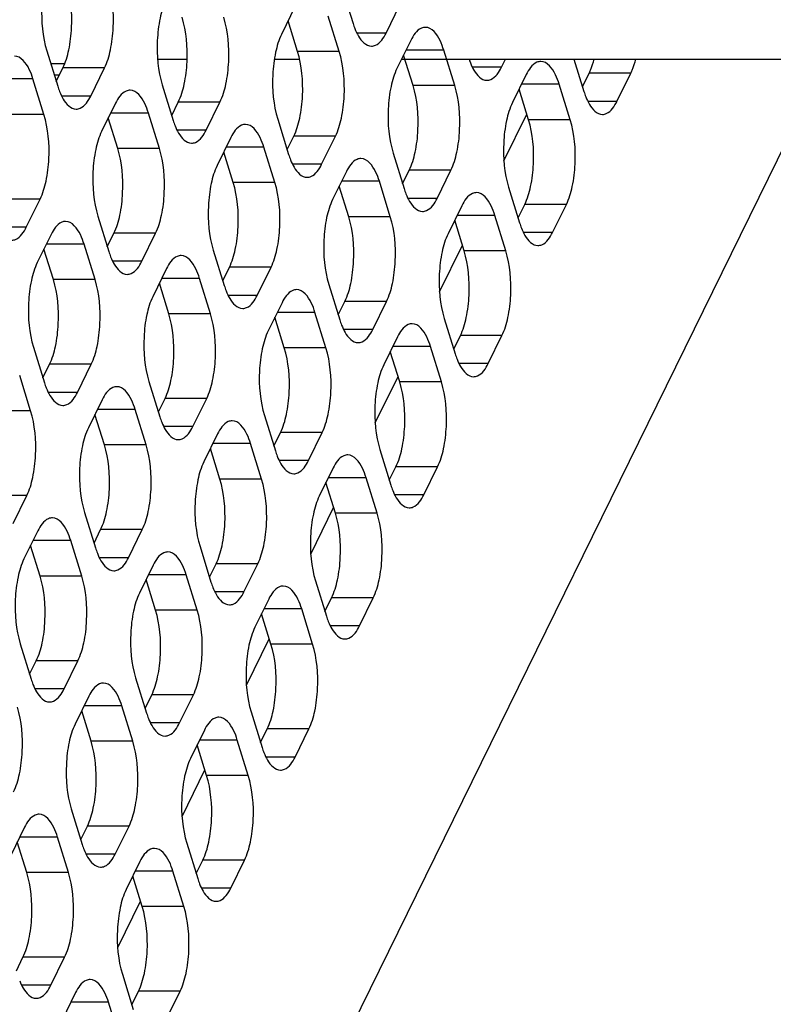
# Model space of a CAD drawing. Header units: millimetres. Extents: x 0 to 420, y 0 to 297.
# Tile 44 of 180: x 203.94 to 211.44, y 41.64 to 51.44. Entities that reach past the tile are written whole.
import ezdxf

# ---------------------------------------------------------------- set-up
doc = ezdxf.new("R2010")
doc.units = ezdxf.units.MM
doc.header["$LTSCALE"] = 23.1
doc.layers.get('0').update_dxf_attribs({"linetype": 'CONTINUOUS'})
doc.layers.add('ASSI', color=7, linetype='CONTINUOUS')

msp = doc.modelspace()

# ---------------------------------------------------------------- linework, layer by layer
at = {"color": 9, "linetype": 'CONTINUOUS'}
for p, q in [((204.245401, 51.003037), (204.386581, 51.003037)), ((204.331553, 50.885538), (204.281711, 50.885538))]:
    msp.add_line(p, q, dxfattribs=at)
at = {"layer": 'ASSI', "color": 7, "linetype": 'CONTINUOUS'}
for p, q in [((207.145396, 51.753621), (207.254326, 51.401124)), ((206.679862, 51.570927), (206.542593, 51.291202)), ((207.582591, 51.304094), (207.71986, 51.583818)), ((207.117057, 51.1214), (207.008127, 51.473897)), ((206.70258, 51.1214), (206.608564, 51.425635)), ((207.828789, 51.231321), (207.691521, 50.951597)), ((204.206954, 51.127451), (204.315883, 50.774954)), ((212.003126, 51.120632), (204.352583, 35.530465)), ((207.851507, 50.781794), (207.757491, 51.08603)), ((208.265984, 50.781794), (208.157054, 51.134291)), ((205.30997, 51.045632), (205.603551, 51.045632)), ((206.471281, 51.045632), (206.72211, 51.045632)), ((207.737666, 51.045632), (211.839401, 51.045632)), ((208.731518, 50.964488), (208.771338, 51.045632)), ((209.452143, 51.045632), (209.55218, 50.721913)), ((204.30097, 50.823216), (204.36694, 50.957649)), ((204.644148, 50.677924), (204.781417, 50.957649)), ((208.977717, 50.891716), (208.840448, 50.611991)), ((209.537266, 50.770174), (209.603236, 50.904607)), ((209.880445, 50.624883), (210.017714, 50.904607)), ((204.178615, 50.49523), (204.069685, 50.847727)), ((205.355881, 50.787846), (205.464811, 50.435349)), ((209.414911, 50.442188), (209.305982, 50.794686)), ((209.000434, 50.442188), (208.906418, 50.746424)), ((204.890347, 50.605152), (204.753078, 50.325427)), ((205.449897, 50.48361), (205.515867, 50.618043)), ((205.793076, 50.338319), (205.930344, 50.618043)), ((205.327542, 50.155624), (205.218612, 50.508121)), ((208.756166, 50.034248), (208.983402, 50.497305)), ((204.913064, 50.155624), (204.819048, 50.45986)), ((206.504808, 50.44824), (206.613738, 50.095743)), ((206.598824, 50.144004), (206.664794, 50.278437)), ((206.942003, 49.998713), (207.079272, 50.278437)), ((206.039274, 50.265546), (205.902005, 49.985821)), ((206.061992, 49.816019), (205.967976, 50.120255)), ((206.476469, 49.816019), (206.367539, 50.168516)), ((207.653735, 50.108635), (207.762665, 49.756138)), ((207.188201, 49.92594), (207.050933, 49.646216)), ((207.747751, 49.804399), (207.813721, 49.938832)), ((208.09093, 49.659107), (208.228199, 49.938832)), ((207.625396, 49.476413), (207.516466, 49.82891)), ((207.210919, 49.476413), (207.116903, 49.780649)), ((208.802662, 49.769029), (208.911592, 49.416532)), ((204.00356, 49.372543), (204.140829, 49.652268)), ((208.896678, 49.464793), (208.962649, 49.599226)), ((209.239857, 49.319502), (209.377126, 49.599226)), ((208.337129, 49.586335), (208.19986, 49.30661)), ((204.715293, 49.482465), (204.824223, 49.129968)), ((208.359846, 49.136808), (208.26583, 49.441043)), ((208.774323, 49.136808), (208.665394, 49.489305)), ((204.249759, 49.299771), (204.11249, 49.020046)), ((204.809309, 49.178229), (204.875279, 49.312662)), ((205.152488, 49.032938), (205.289757, 49.312662)), ((204.686954, 48.850243), (204.578024, 49.20274)), ((204.272476, 48.850243), (204.17846, 49.154479)), ((205.86422, 49.142859), (205.97315, 48.790362)), ((208.115578, 48.728867), (208.342814, 49.191924)), ((205.398686, 48.960165), (205.261418, 48.680441)), ((205.958236, 48.838623), (206.024206, 48.973057)), ((206.301415, 48.693332), (206.438684, 48.973057)), ((205.421404, 48.510638), (205.327388, 48.814874)), ((205.835881, 48.510638), (205.726951, 48.863135)), ((207.013147, 48.803254), (207.122077, 48.450757)), ((206.547614, 48.620559), (206.410345, 48.340835)), ((207.107163, 48.499018), (207.173133, 48.633451)), ((207.450342, 48.353726), (207.587611, 48.633451)), ((206.984808, 48.171032), (206.875878, 48.523529)), ((206.570331, 48.171032), (206.476315, 48.475268)), ((208.162075, 48.463648), (208.271004, 48.111151)), ((207.696541, 48.280954), (207.559272, 48.001229)), ((208.25609, 48.159412), (208.322061, 48.293845)), ((208.599269, 48.014121), (208.736538, 48.293845)), ((204.074705, 48.177084), (204.183635, 47.824587)), ((207.719258, 47.831427), (207.625242, 48.135662)), ((208.133736, 47.831427), (208.024806, 48.183924)), ((204.168721, 47.872848), (204.234691, 48.007281)), ((204.5119, 47.727557), (204.649169, 48.007281)), ((204.046366, 47.544862), (203.937436, 47.89736)), ((205.223632, 47.837478), (205.332562, 47.484981)), ((207.47499, 47.423486), (207.702226, 47.886543)), ((204.758098, 47.654784), (204.62083, 47.37506)), ((205.317648, 47.533243), (205.383618, 47.667676)), ((205.660827, 47.387951), (205.798096, 47.667676)), ((205.195293, 47.205257), (205.086363, 47.557754)), ((204.780816, 47.205257), (204.6868, 47.509493)), ((206.372559, 47.497873), (206.481489, 47.145376)), ((205.907026, 47.315179), (205.769757, 47.035454)), ((206.466575, 47.193637), (206.532546, 47.32807)), ((206.809754, 47.048346), (206.947023, 47.32807)), ((205.929743, 46.865651), (205.835727, 47.169887)), ((206.34422, 46.865651), (206.235291, 47.218148)), ((207.521487, 47.158267), (207.630416, 46.80577)), ((207.055953, 46.975573), (206.918684, 46.695848)), ((207.615503, 46.854031), (207.681473, 46.988464)), ((207.958681, 46.70874), (208.09595, 46.988464)), ((207.493148, 46.526046), (207.384218, 46.878543)), ((207.07867, 46.526046), (206.984654, 46.830282)), ((203.871312, 46.422176), (204.008581, 46.7019)), ((206.834402, 46.118105), (207.061638, 46.581162)), ((204.583044, 46.532097), (204.691974, 46.1796)), ((204.67706, 46.227862), (204.74303, 46.362295)), ((205.020239, 46.08257), (205.157508, 46.362295)), ((204.117511, 46.349403), (203.980242, 46.069679)), ((204.140228, 45.899876), (204.046212, 46.204112)), ((204.554705, 45.899876), (204.445775, 46.252373)), ((205.731971, 46.192492), (205.840901, 45.839995)), ((205.266438, 46.009798), (205.129169, 45.730073)), ((205.825987, 45.888256), (205.891958, 46.022689)), ((206.169166, 45.742965), (206.306435, 46.022689)), ((205.703632, 45.56027), (205.594703, 45.912767)), ((205.289155, 45.56027), (205.195139, 45.864506)), ((206.880899, 45.852886), (206.989829, 45.500389)), ((206.415365, 45.670192), (206.278096, 45.390468)), ((206.974915, 45.54865), (207.040885, 45.683084)), ((207.318093, 45.403359), (207.455362, 45.683084)), ((206.85256, 45.220665), (206.74363, 45.573162)), ((206.438082, 45.220665), (206.344066, 45.524901)), ((203.942456, 45.226717), (204.051386, 44.874219)), ((206.193814, 44.812724), (206.42105, 45.275781)), ((204.036472, 44.922481), (204.102443, 45.056914)), ((204.379651, 44.777189), (204.51692, 45.056914)), ((205.091384, 44.887111), (205.200313, 44.534614)), ((204.62585, 44.704417), (204.488581, 44.424692)), ((205.1854, 44.582875), (205.25137, 44.717308)), ((205.528578, 44.437584), (205.665847, 44.717308)), ((205.063045, 44.254889), (204.954115, 44.607386)), ((204.648567, 44.254889), (204.554551, 44.559125)), ((206.240311, 44.547505), (206.349241, 44.195008)), ((205.774777, 44.364811), (205.637508, 44.085087)), ((206.334327, 44.24327), (206.400297, 44.377703)), ((206.677506, 44.097978), (206.814774, 44.377703)), ((205.797494, 43.915284), (205.703478, 44.21952)), ((206.211972, 43.915284), (206.103042, 44.267781)), ((205.553226, 43.507343), (205.780462, 43.9704)), ((204.450796, 43.58173), (204.559725, 43.229233)), ((203.985262, 43.399036), (203.847993, 43.119311)), ((204.544812, 43.277494), (204.610782, 43.411927)), ((204.88799, 43.132203), (205.025259, 43.411927)), ((204.007979, 42.949508), (203.913963, 43.253744)), ((204.422457, 42.949508), (204.313527, 43.302006)), ((205.599723, 43.242124), (205.708653, 42.889627)), ((205.134189, 43.05943), (204.99692, 42.779706)), ((205.693739, 42.937889), (205.759709, 43.072322)), ((206.036918, 42.792597), (206.174186, 43.072322)), ((205.571384, 42.609903), (205.462454, 42.9624)), ((205.156906, 42.609903), (205.06289, 42.914139)), ((204.912638, 42.201962), (205.139874, 42.66502)), ((203.904224, 41.972113), (203.970194, 42.106546)), ((204.247402, 41.826822), (204.384671, 42.106546)), ((204.959135, 41.936744), (205.068065, 41.584246)), ((204.493601, 41.754049), (204.356332, 41.474325)), ((205.053151, 41.632508), (205.119121, 41.766941)), ((205.39633, 41.487216), (205.533599, 41.766941)), ((204.930796, 41.304522), (204.821866, 41.657019))]:
    msp.add_line(p, q, dxfattribs=at)
at = {"layer": 'ASSI', "color": 9, "linetype": 'CONTINUOUS'}
for p, q in [((207.582591, 51.304094), (207.292453, 51.304094)), ((207.117057, 51.1214), (206.70258, 51.1214)), ((208.157054, 51.134291), (207.781174, 51.134291)), ((208.731518, 50.964488), (208.44138, 50.964488)), ((204.781417, 50.957649), (204.36694, 50.957649)), ((210.017714, 50.904607), (209.603236, 50.904607)), ((204.069685, 50.847727), (203.693804, 50.847727)), ((208.265984, 50.781794), (207.851507, 50.781794)), ((209.305982, 50.794686), (208.930101, 50.794686)), ((204.644148, 50.677924), (204.354011, 50.677924)), ((205.930344, 50.618043), (205.515867, 50.618043)), ((209.880445, 50.624883), (209.590307, 50.624883)), ((204.178615, 50.49523), (203.764137, 50.49523)), ((205.218612, 50.508121), (204.842732, 50.508121)), ((209.414911, 50.442188), (209.000434, 50.442188)), ((205.793076, 50.338319), (205.502938, 50.338319)), ((207.079272, 50.278437), (206.664794, 50.278437)), ((205.327542, 50.155624), (204.913064, 50.155624)), ((206.367539, 50.168516), (205.991659, 50.168516)), ((206.942003, 49.998713), (206.651865, 49.998713)), ((208.228199, 49.938832), (207.813721, 49.938832)), ((206.476469, 49.816019), (206.061992, 49.816019)), ((207.516466, 49.82891), (207.140586, 49.82891)), ((204.140829, 49.652268), (203.726352, 49.652268)), ((208.09093, 49.659107), (207.800792, 49.659107)), ((209.377126, 49.599226), (208.962649, 49.599226)), ((207.625396, 49.476413), (207.210919, 49.476413)), ((208.665394, 49.489305), (208.289513, 49.489305)), ((204.00356, 49.372543), (203.713423, 49.372543)), ((205.289757, 49.312662), (204.875279, 49.312662)), ((209.239857, 49.319502), (208.949719, 49.319502)), ((204.578024, 49.20274), (204.202144, 49.20274)), ((208.774323, 49.136808), (208.359846, 49.136808)), ((205.152488, 49.032938), (204.86235, 49.032938)), ((206.438684, 48.973057), (206.024206, 48.973057)), ((204.686954, 48.850243), (204.272476, 48.850243)), ((205.726951, 48.863135), (205.351071, 48.863135)), ((206.301415, 48.693332), (206.011277, 48.693332)), ((207.587611, 48.633451), (207.173133, 48.633451)), ((206.875878, 48.523529), (206.499998, 48.523529)), ((205.835881, 48.510638), (205.421404, 48.510638)), ((207.450342, 48.353726), (207.160204, 48.353726)), ((208.736538, 48.293845), (208.322061, 48.293845)), ((206.984808, 48.171032), (206.570331, 48.171032)), ((208.024806, 48.183924), (207.648925, 48.183924)), ((204.649169, 48.007281), (204.234691, 48.007281)), ((208.599269, 48.014121), (208.309132, 48.014121)), ((208.133736, 47.831427), (207.719258, 47.831427)), ((204.5119, 47.727557), (204.221762, 47.727557)), ((205.798096, 47.667676), (205.383618, 47.667676)), ((204.046366, 47.544862), (203.631889, 47.544862)), ((205.086363, 47.557754), (204.710483, 47.557754)), ((205.660827, 47.387951), (205.370689, 47.387951)), ((206.947023, 47.32807), (206.532546, 47.32807)), ((205.195293, 47.205257), (204.780816, 47.205257)), ((206.235291, 47.218148), (205.85941, 47.218148)), ((206.809754, 47.048346), (206.519616, 47.048346)), ((208.09595, 46.988464), (207.681473, 46.988464)), ((206.34422, 46.865651), (205.929743, 46.865651)), ((207.384218, 46.878543), (207.008337, 46.878543)), ((204.008581, 46.7019), (203.594103, 46.7019)), ((207.958681, 46.70874), (207.668544, 46.70874)), ((207.493148, 46.526046), (207.07867, 46.526046)), ((205.157508, 46.362295), (204.74303, 46.362295)), ((204.445775, 46.252373), (204.069895, 46.252373)), ((205.020239, 46.08257), (204.730101, 46.08257)), ((206.306435, 46.022689), (205.891958, 46.022689)), ((204.554705, 45.899876), (204.140228, 45.899876)), ((205.594703, 45.912767), (205.218822, 45.912767)), ((206.169166, 45.742965), (205.879028, 45.742965)), ((207.455362, 45.683084), (207.040885, 45.683084)), ((206.74363, 45.573162), (206.367749, 45.573162)), ((205.703632, 45.56027), (205.289155, 45.56027)), ((207.318093, 45.403359), (207.027956, 45.403359)), ((206.85256, 45.220665), (206.438082, 45.220665)), ((204.51692, 45.056914), (204.102443, 45.056914)), ((204.379651, 44.777189), (204.089513, 44.777189)), ((205.665847, 44.717308), (205.25137, 44.717308)), ((204.954115, 44.607386), (204.578234, 44.607386)), ((205.528578, 44.437584), (205.238441, 44.437584)), ((206.814774, 44.377703), (206.400297, 44.377703)), ((205.063045, 44.254889), (204.648567, 44.254889)), ((206.103042, 44.267781), (205.727162, 44.267781)), ((206.677506, 44.097978), (206.387368, 44.097978)), ((206.211972, 43.915284), (205.797494, 43.915284)), ((205.025259, 43.411927), (204.610782, 43.411927)), ((204.313527, 43.302006), (203.937646, 43.302006)), ((204.88799, 43.132203), (204.597853, 43.132203)), ((206.174186, 43.072322), (205.759709, 43.072322)), ((204.422457, 42.949508), (204.007979, 42.949508)), ((205.462454, 42.9624), (205.086574, 42.9624)), ((206.036918, 42.792597), (205.74678, 42.792597)), ((205.571384, 42.609903), (205.156906, 42.609903)), ((204.384671, 42.106546), (203.970194, 42.106546)), ((204.247402, 41.826822), (203.957265, 41.826822)), ((205.533599, 41.766941), (205.119121, 41.766941)), ((204.821866, 41.657019), (204.445986, 41.657019))]:
    msp.add_line(p, q, dxfattribs=at)
at = {"layer": 'ASSI', "color": 7, "linetype": 'CONTINUOUS'}
for centre, radius, start, end in [((207.973572, 51.622328), 0.752494, 197.0952528, 201.3642162), ((209.100257, 51.274536), 0.728797, 198.3490603, 201.4018313), ((205.03513, 50.996158), 0.752494, 197.0952528, 201.3642162), ((210.271427, 50.943117), 0.752494, 197.0952528, 201.3642162), ((206.184057, 50.656553), 0.752494, 197.0952528, 201.3642162), ((207.332984, 50.316947), 0.752494, 197.0952528, 201.3642162), ((208.481911, 49.977341), 0.752494, 197.0952528, 201.3642162), ((209.630839, 49.637736), 0.752494, 197.0952528, 201.3642162), ((205.543469, 49.351172), 0.752494, 197.0952528, 201.3642162), ((206.692396, 49.011566), 0.752494, 197.0952528, 201.3642162), ((207.841324, 48.671961), 0.752494, 197.0952528, 201.3642162), ((208.990251, 48.332355), 0.752494, 197.0952528, 201.3642162), ((204.902881, 48.045791), 0.752494, 197.0952528, 201.3642162), ((206.051808, 47.706185), 0.752494, 197.0952528, 201.3642162), ((207.200736, 47.36658), 0.752494, 197.0952528, 201.3642162), ((208.349663, 47.026974), 0.752494, 197.0952528, 201.3642162), ((205.411221, 46.400804), 0.752494, 197.0952528, 201.3642162), ((206.560148, 46.061199), 0.752494, 197.0952528, 201.3642162), ((207.709075, 45.721593), 0.752494, 197.0952528, 201.3642162), ((204.770633, 45.095423), 0.752494, 197.0952528, 201.3642162), ((205.91956, 44.755818), 0.752494, 197.0952528, 201.3642162), ((207.068487, 44.416212), 0.752494, 197.0952528, 201.3642162), ((205.278972, 43.450437), 0.752494, 197.0952528, 201.3642162), ((206.427899, 43.110831), 0.752494, 197.0952528, 201.3642162)]:
    msp.add_arc(centre, radius, start, end, dxfattribs=at)
for points, knots in [([(204.244739, 51.970414), (204.217129, 51.91415), (204.177175, 51.780712), (204.144512, 51.497057), (204.163228, 51.268947), (204.206954, 51.127451)], [0, 0, 0, 0, 0.21941541, 0.48151876, 1, 1, 1, 1]), ([(204.36694, 50.957649), (204.39455, 51.013912), (204.434504, 51.147351), (204.467166, 51.431006), (204.448451, 51.659115), (204.404725, 51.800611)], [0, 0, 0, 0, 0.21941541, 0.48151876, 1, 1, 1, 1]), ([(204.781417, 50.957649), (204.809027, 51.013912), (204.848981, 51.147351), (204.881644, 51.431006), (204.862928, 51.659115), (204.819203, 51.800611)], [0, 0, 0, 0, 0.21941541, 0.48151876, 1, 1, 1, 1]), ([(205.393666, 51.630808), (205.366056, 51.574544), (205.326102, 51.441106), (205.29344, 51.157451), (205.312155, 50.929341), (205.355881, 50.787846)], [0, 0, 0, 0, 0.21941541, 0.48151876, 1, 1, 1, 1]), ([(205.515867, 50.618043), (205.543477, 50.674307), (205.583431, 50.807745), (205.616094, 51.0914), (205.597378, 51.31951), (205.553652, 51.461005)], [0, 0, 0, 0, 0.21941541, 0.48151876, 1, 1, 1, 1]), ([(205.930344, 50.618043), (205.957955, 50.674307), (205.997908, 50.807745), (206.030571, 51.0914), (206.011855, 51.31951), (205.96813, 51.461005)], [0, 0, 0, 0, 0.21941541, 0.48151876, 1, 1, 1, 1]), ([(207.973926, 51.361316), (207.960638, 51.361315), (207.893177, 51.344853), (207.85249, 51.279619), (207.828789, 51.231321)], [0, 0, 0, 0, 0.19807466, 1, 1, 1, 1]), ([(208.157054, 51.134291), (208.14698, 51.166891), (208.11512, 51.25582), (208.039469, 51.361321), (207.973926, 51.361316)], [0, 0, 0, 0, 0.34235998, 1, 1, 1, 1]), ([(206.542593, 51.291202), (206.514983, 51.234939), (206.47503, 51.1015), (206.442367, 50.817845), (206.461083, 50.589736), (206.504808, 50.44824)], [0, 0, 0, 0, 0.21941541, 0.48151876, 1, 1, 1, 1]), ([(207.272787, 51.348198), (207.282788, 51.322736), (207.314661, 51.250864), (207.38296, 51.174095), (207.437454, 51.174099)], [0, 0, 0, 0, 0.33421878, 1, 1, 1, 1]), ([(207.437454, 51.174099), (207.450743, 51.1741), (207.518203, 51.190562), (207.55889, 51.255796), (207.582591, 51.304094)], [0, 0, 0, 0, 0.19807466, 1, 1, 1, 1]), ([(204.069685, 50.847727), (204.059611, 50.880327), (204.02775, 50.969256), (203.9521, 51.074757), (203.886556, 51.074752)], [0, 0, 0, 0, 0.34235998, 1, 1, 1, 1]), ([(206.664794, 50.278437), (206.692404, 50.334701), (206.732358, 50.468139), (206.765021, 50.751794), (206.746305, 50.979904), (206.70258, 51.1214)], [0, 0, 0, 0, 0.21941541, 0.48151876, 1, 1, 1, 1]), ([(207.079272, 50.278437), (207.106882, 50.334701), (207.146835, 50.468139), (207.179498, 50.751794), (207.160782, 50.979904), (207.117057, 51.1214)], [0, 0, 0, 0, 0.21941541, 0.48151876, 1, 1, 1, 1]), ([(208.421715, 51.008593), (208.431715, 50.98313), (208.463588, 50.911258), (208.531888, 50.834489), (208.586381, 50.834493)], [0, 0, 0, 0, 0.33421878, 1, 1, 1, 1]), ([(208.586381, 50.834493), (208.59967, 50.834494), (208.66713, 50.850957), (208.707817, 50.916191), (208.731518, 50.964488)], [0, 0, 0, 0, 0.19807466, 1, 1, 1, 1]), ([(209.122853, 51.021711), (209.109565, 51.02171), (209.042104, 51.005247), (209.001418, 50.940013), (208.977717, 50.891716)], [0, 0, 0, 0, 0.19807466, 1, 1, 1, 1]), ([(209.305982, 50.794686), (209.295907, 50.827286), (209.264047, 50.916214), (209.188396, 51.021716), (209.122853, 51.021711)], [0, 0, 0, 0, 0.34235998, 1, 1, 1, 1]), ([(209.603236, 50.904607), (209.608263, 50.91485), (209.628724, 50.960407), (209.64384, 51.008238), (209.653374, 51.045542)], [0, 0, 0, 0, 0.22859714, 1, 1, 1, 1]), ([(210.017714, 50.904607), (210.022741, 50.91485), (210.043201, 50.960407), (210.058318, 51.008238), (210.067852, 51.045542)], [0, 0, 0, 0, 0.22859714, 1, 1, 1, 1]), ([(207.691521, 50.951597), (207.66391, 50.895333), (207.623957, 50.761895), (207.591294, 50.47824), (207.61001, 50.25013), (207.653735, 50.108635)], [0, 0, 0, 0, 0.21941541, 0.48151876, 1, 1, 1, 1]), ([(207.813721, 49.938832), (207.841332, 49.995096), (207.881285, 50.128534), (207.913948, 50.412189), (207.895232, 50.640298), (207.851507, 50.781794)], [0, 0, 0, 0, 0.21941541, 0.48151876, 1, 1, 1, 1]), ([(208.228199, 49.938832), (208.255809, 49.995096), (208.295763, 50.128534), (208.328425, 50.412189), (208.30971, 50.640298), (208.265984, 50.781794)], [0, 0, 0, 0, 0.21941541, 0.48151876, 1, 1, 1, 1]), ([(204.334345, 50.722028), (204.344345, 50.696566), (204.376219, 50.624694), (204.444518, 50.547925), (204.499012, 50.547929)], [0, 0, 0, 0, 0.33421878, 1, 1, 1, 1]), ([(204.499012, 50.547929), (204.5123, 50.54793), (204.579761, 50.564392), (204.620447, 50.629627), (204.644148, 50.677924)], [0, 0, 0, 0, 0.19807466, 1, 1, 1, 1]), ([(205.035484, 50.735147), (205.022195, 50.735146), (204.954735, 50.718683), (204.914048, 50.653449), (204.890347, 50.605152)], [0, 0, 0, 0, 0.19807466, 1, 1, 1, 1]), ([(205.218612, 50.508121), (205.208538, 50.540721), (205.176677, 50.62965), (205.101027, 50.735151), (205.035484, 50.735147)], [0, 0, 0, 0, 0.34235998, 1, 1, 1, 1]), ([(209.570642, 50.668987), (209.580642, 50.643525), (209.612516, 50.571653), (209.680815, 50.494884), (209.735309, 50.494888)], [0, 0, 0, 0, 0.33421878, 1, 1, 1, 1]), ([(208.840448, 50.611991), (208.812838, 50.555727), (208.772884, 50.422289), (208.740221, 50.138634), (208.758937, 49.910525), (208.802662, 49.769029)], [0, 0, 0, 0, 0.21941541, 0.48151876, 1, 1, 1, 1]), ([(209.735309, 50.494888), (209.748597, 50.494889), (209.816058, 50.511351), (209.856744, 50.576585), (209.880445, 50.624883)], [0, 0, 0, 0, 0.19807466, 1, 1, 1, 1]), ([(204.140829, 49.652268), (204.16844, 49.708531), (204.208393, 49.84197), (204.241056, 50.125625), (204.22234, 50.353734), (204.178615, 50.49523)], [0, 0, 0, 0, 0.21941541, 0.48151876, 1, 1, 1, 1]), ([(205.483272, 50.382423), (205.493273, 50.356961), (205.525146, 50.285089), (205.593445, 50.20832), (205.647939, 50.208323)], [0, 0, 0, 0, 0.33421878, 1, 1, 1, 1]), ([(206.184411, 50.395541), (206.171122, 50.39554), (206.103662, 50.379078), (206.062975, 50.313844), (206.039274, 50.265546)], [0, 0, 0, 0, 0.19807466, 1, 1, 1, 1]), ([(206.367539, 50.168516), (206.357465, 50.201116), (206.325605, 50.290044), (206.249954, 50.395546), (206.184411, 50.395541)], [0, 0, 0, 0, 0.34235998, 1, 1, 1, 1]), ([(208.962649, 49.599226), (208.990259, 49.65549), (209.030212, 49.788928), (209.062875, 50.072583), (209.044159, 50.300693), (209.000434, 50.442188)], [0, 0, 0, 0, 0.21941541, 0.48151876, 1, 1, 1, 1]), ([(209.377126, 49.599226), (209.404736, 49.65549), (209.44469, 49.788928), (209.477353, 50.072583), (209.458637, 50.300693), (209.414911, 50.442188)], [0, 0, 0, 0, 0.21941541, 0.48151876, 1, 1, 1, 1]), ([(204.753078, 50.325427), (204.725468, 50.269163), (204.685515, 50.135725), (204.652852, 49.85207), (204.671567, 49.623961), (204.715293, 49.482465)], [0, 0, 0, 0, 0.21941541, 0.48151876, 1, 1, 1, 1]), ([(205.647939, 50.208323), (205.661227, 50.208324), (205.728688, 50.224787), (205.769375, 50.290021), (205.793076, 50.338319)], [0, 0, 0, 0, 0.19807466, 1, 1, 1, 1]), ([(204.875279, 49.312662), (204.902889, 49.368926), (204.942843, 49.502364), (204.975506, 49.786019), (204.95679, 50.014129), (204.913064, 50.155624)], [0, 0, 0, 0, 0.21941541, 0.48151876, 1, 1, 1, 1]), ([(205.289757, 49.312662), (205.317367, 49.368926), (205.35732, 49.502364), (205.389983, 49.786019), (205.371267, 50.014129), (205.327542, 50.155624)], [0, 0, 0, 0, 0.21941541, 0.48151876, 1, 1, 1, 1]), ([(205.902005, 49.985821), (205.874395, 49.929558), (205.834442, 49.79612), (205.801779, 49.512465), (205.820495, 49.284355), (205.86422, 49.142859)], [0, 0, 0, 0, 0.21941541, 0.48151876, 1, 1, 1, 1]), ([(206.632199, 50.042817), (206.6422, 50.017355), (206.674073, 49.945483), (206.742372, 49.868714), (206.796866, 49.868718)], [0, 0, 0, 0, 0.33421878, 1, 1, 1, 1]), ([(206.796866, 49.868718), (206.810155, 49.868719), (206.877615, 49.885181), (206.918302, 49.950415), (206.942003, 49.998713)], [0, 0, 0, 0, 0.19807466, 1, 1, 1, 1]), ([(207.333338, 50.055935), (207.32005, 50.055934), (207.252589, 50.039472), (207.211902, 49.974238), (207.188201, 49.92594)], [0, 0, 0, 0, 0.19807466, 1, 1, 1, 1]), ([(207.516466, 49.82891), (207.506392, 49.86151), (207.474532, 49.950439), (207.398881, 50.05594), (207.333338, 50.055935)], [0, 0, 0, 0, 0.34235998, 1, 1, 1, 1]), ([(206.024206, 48.973057), (206.051817, 49.02932), (206.09177, 49.162758), (206.124433, 49.446413), (206.105717, 49.674523), (206.061992, 49.816019)], [0, 0, 0, 0, 0.21941541, 0.48151876, 1, 1, 1, 1]), ([(206.438684, 48.973057), (206.466294, 49.02932), (206.506247, 49.162758), (206.53891, 49.446413), (206.520194, 49.674523), (206.476469, 49.816019)], [0, 0, 0, 0, 0.21941541, 0.48151876, 1, 1, 1, 1]), ([(207.781127, 49.703212), (207.791127, 49.67775), (207.823001, 49.605877), (207.8913, 49.529108), (207.945793, 49.529112)], [0, 0, 0, 0, 0.33421878, 1, 1, 1, 1]), ([(208.482265, 49.71633), (208.468977, 49.716329), (208.401516, 49.699866), (208.36083, 49.634632), (208.337129, 49.586335)], [0, 0, 0, 0, 0.19807466, 1, 1, 1, 1]), ([(208.665394, 49.489305), (208.655319, 49.521905), (208.623459, 49.610833), (208.547809, 49.716335), (208.482265, 49.71633)], [0, 0, 0, 0, 0.34235998, 1, 1, 1, 1]), ([(207.050933, 49.646216), (207.023322, 49.589952), (206.983369, 49.456514), (206.950706, 49.172859), (206.969422, 48.944749), (207.013147, 48.803254)], [0, 0, 0, 0, 0.21941541, 0.48151876, 1, 1, 1, 1]), ([(207.945793, 49.529112), (207.959082, 49.529113), (208.026543, 49.545576), (208.067229, 49.61081), (208.09093, 49.659107)], [0, 0, 0, 0, 0.19807466, 1, 1, 1, 1]), ([(204.394896, 49.429766), (204.381607, 49.429765), (204.314147, 49.413302), (204.27346, 49.348068), (204.249759, 49.299771)], [0, 0, 0, 0, 0.19807466, 1, 1, 1, 1]), ([(204.578024, 49.20274), (204.56795, 49.23534), (204.536089, 49.324269), (204.460439, 49.42977), (204.394896, 49.429766)], [0, 0, 0, 0, 0.34235998, 1, 1, 1, 1]), ([(207.173133, 48.633451), (207.200744, 48.689715), (207.240697, 48.823153), (207.27336, 49.106808), (207.254644, 49.334918), (207.210919, 49.476413)], [0, 0, 0, 0, 0.21941541, 0.48151876, 1, 1, 1, 1]), ([(207.587611, 48.633451), (207.615221, 48.689715), (207.655175, 48.823153), (207.687837, 49.106808), (207.669122, 49.334918), (207.625396, 49.476413)], [0, 0, 0, 0, 0.21941541, 0.48151876, 1, 1, 1, 1]), ([(203.858424, 49.242548), (203.871712, 49.242549), (203.939173, 49.259012), (203.979859, 49.324246), (204.00356, 49.372543)], [0, 0, 0, 0, 0.19807466, 1, 1, 1, 1]), ([(208.19986, 49.30661), (208.17225, 49.250347), (208.132296, 49.116908), (208.099633, 48.833253), (208.118349, 48.605144), (208.162075, 48.463648)], [0, 0, 0, 0, 0.21941541, 0.48151876, 1, 1, 1, 1]), ([(208.930054, 49.363606), (208.940054, 49.338144), (208.971928, 49.266272), (209.040227, 49.189503), (209.094721, 49.189507)], [0, 0, 0, 0, 0.33421878, 1, 1, 1, 1]), ([(209.094721, 49.189507), (209.108009, 49.189508), (209.17547, 49.20597), (209.216156, 49.271204), (209.239857, 49.319502)], [0, 0, 0, 0, 0.19807466, 1, 1, 1, 1]), ([(208.322061, 48.293845), (208.349671, 48.350109), (208.389624, 48.483547), (208.422287, 48.767202), (208.403571, 48.995312), (208.359846, 49.136808)], [0, 0, 0, 0, 0.21941541, 0.48151876, 1, 1, 1, 1]), ([(208.736538, 48.293845), (208.764148, 48.350109), (208.804102, 48.483547), (208.836765, 48.767202), (208.818049, 48.995312), (208.774323, 49.136808)], [0, 0, 0, 0, 0.21941541, 0.48151876, 1, 1, 1, 1]), ([(204.11249, 49.020046), (204.08488, 48.963782), (204.044927, 48.830344), (204.012264, 48.546689), (204.03098, 48.31858), (204.074705, 48.177084)], [0, 0, 0, 0, 0.21941541, 0.48151876, 1, 1, 1, 1]), ([(204.842684, 49.077042), (204.852685, 49.05158), (204.884558, 48.979708), (204.952857, 48.902939), (205.007351, 48.902943)], [0, 0, 0, 0, 0.33421878, 1, 1, 1, 1]), ([(205.007351, 48.902943), (205.02064, 48.902944), (205.0881, 48.919406), (205.128787, 48.98464), (205.152488, 49.032938)], [0, 0, 0, 0, 0.19807466, 1, 1, 1, 1]), ([(205.543823, 49.09016), (205.530535, 49.090159), (205.463074, 49.073697), (205.422387, 49.008463), (205.398686, 48.960165)], [0, 0, 0, 0, 0.19807466, 1, 1, 1, 1]), ([(205.726951, 48.863135), (205.716877, 48.895735), (205.685017, 48.984663), (205.609366, 49.090165), (205.543823, 49.09016)], [0, 0, 0, 0, 0.34235998, 1, 1, 1, 1]), ([(204.234691, 48.007281), (204.262301, 48.063545), (204.302255, 48.196983), (204.334918, 48.480638), (204.316202, 48.708748), (204.272476, 48.850243)], [0, 0, 0, 0, 0.21941541, 0.48151876, 1, 1, 1, 1]), ([(204.649169, 48.007281), (204.676779, 48.063545), (204.716732, 48.196983), (204.749395, 48.480638), (204.730679, 48.708748), (204.686954, 48.850243)], [0, 0, 0, 0, 0.21941541, 0.48151876, 1, 1, 1, 1]), ([(205.991612, 48.737436), (206.001612, 48.711974), (206.033485, 48.640102), (206.101785, 48.563333), (206.156278, 48.563337)], [0, 0, 0, 0, 0.33421878, 1, 1, 1, 1]), ([(206.69275, 48.750555), (206.679462, 48.750554), (206.612001, 48.734091), (206.571315, 48.668857), (206.547614, 48.620559)], [0, 0, 0, 0, 0.19807466, 1, 1, 1, 1]), ([(206.875878, 48.523529), (206.865804, 48.556129), (206.833944, 48.645058), (206.758293, 48.750559), (206.69275, 48.750555)], [0, 0, 0, 0, 0.34235998, 1, 1, 1, 1]), ([(205.261418, 48.680441), (205.233807, 48.624177), (205.193854, 48.490739), (205.161191, 48.207084), (205.179907, 47.978974), (205.223632, 47.837478)], [0, 0, 0, 0, 0.21941541, 0.48151876, 1, 1, 1, 1]), ([(206.156278, 48.563337), (206.169567, 48.563338), (206.237027, 48.5798), (206.277714, 48.645034), (206.301415, 48.693332)], [0, 0, 0, 0, 0.19807466, 1, 1, 1, 1]), ([(205.383618, 47.667676), (205.411229, 47.723939), (205.451182, 47.857378), (205.483845, 48.141033), (205.465129, 48.369142), (205.421404, 48.510638)], [0, 0, 0, 0, 0.21941541, 0.48151876, 1, 1, 1, 1]), ([(205.798096, 47.667676), (205.825706, 47.723939), (205.86566, 47.857378), (205.898322, 48.141033), (205.879607, 48.369142), (205.835881, 48.510638)], [0, 0, 0, 0, 0.21941541, 0.48151876, 1, 1, 1, 1]), ([(206.410345, 48.340835), (206.382734, 48.284571), (206.342781, 48.151133), (206.310118, 47.867478), (206.328834, 47.639368), (206.372559, 47.497873)], [0, 0, 0, 0, 0.21941541, 0.48151876, 1, 1, 1, 1]), ([(207.140539, 48.397831), (207.150539, 48.372369), (207.182413, 48.300496), (207.250712, 48.223727), (207.305205, 48.223731)], [0, 0, 0, 0, 0.33421878, 1, 1, 1, 1]), ([(207.305205, 48.223731), (207.318494, 48.223732), (207.385955, 48.240195), (207.426641, 48.305429), (207.450342, 48.353726)], [0, 0, 0, 0, 0.19807466, 1, 1, 1, 1]), ([(207.841677, 48.410949), (207.828389, 48.410948), (207.760928, 48.394486), (207.720242, 48.329251), (207.696541, 48.280954)], [0, 0, 0, 0, 0.19807466, 1, 1, 1, 1]), ([(208.024806, 48.183924), (208.014732, 48.216524), (207.982871, 48.305452), (207.907221, 48.410954), (207.841677, 48.410949)], [0, 0, 0, 0, 0.34235998, 1, 1, 1, 1]), ([(206.532546, 47.32807), (206.560156, 47.384334), (206.600109, 47.517772), (206.632772, 47.801427), (206.614056, 48.029537), (206.570331, 48.171032)], [0, 0, 0, 0, 0.21941541, 0.48151876, 1, 1, 1, 1]), ([(206.947023, 47.32807), (206.974633, 47.384334), (207.014587, 47.517772), (207.04725, 47.801427), (207.028534, 48.029537), (206.984808, 48.171032)], [0, 0, 0, 0, 0.21941541, 0.48151876, 1, 1, 1, 1]), ([(208.289466, 48.058225), (208.299466, 48.032763), (208.33134, 47.960891), (208.399639, 47.884122), (208.454133, 47.884126)], [0, 0, 0, 0, 0.33421878, 1, 1, 1, 1]), ([(207.559272, 48.001229), (207.531662, 47.944966), (207.491708, 47.811527), (207.459045, 47.527872), (207.477761, 47.299763), (207.521487, 47.158267)], [0, 0, 0, 0, 0.21941541, 0.48151876, 1, 1, 1, 1]), ([(208.454133, 47.884126), (208.467421, 47.884127), (208.534882, 47.900589), (208.575568, 47.965823), (208.599269, 48.014121)], [0, 0, 0, 0, 0.19807466, 1, 1, 1, 1]), ([(207.681473, 46.988464), (207.709083, 47.044728), (207.749036, 47.178166), (207.781699, 47.461821), (207.762984, 47.689931), (207.719258, 47.831427)], [0, 0, 0, 0, 0.21941541, 0.48151876, 1, 1, 1, 1]), ([(208.09595, 46.988464), (208.12356, 47.044728), (208.163514, 47.178166), (208.196177, 47.461821), (208.177461, 47.689931), (208.133736, 47.831427)], [0, 0, 0, 0, 0.21941541, 0.48151876, 1, 1, 1, 1]), ([(204.202096, 47.771661), (204.212097, 47.746199), (204.24397, 47.674327), (204.312269, 47.597558), (204.366763, 47.597562)], [0, 0, 0, 0, 0.33421878, 1, 1, 1, 1]), ([(204.366763, 47.597562), (204.380052, 47.597563), (204.447512, 47.614025), (204.488199, 47.679259), (204.5119, 47.727557)], [0, 0, 0, 0, 0.19807466, 1, 1, 1, 1]), ([(204.903235, 47.784779), (204.889947, 47.784778), (204.822486, 47.768316), (204.781799, 47.703082), (204.758098, 47.654784)], [0, 0, 0, 0, 0.19807466, 1, 1, 1, 1]), ([(205.086363, 47.557754), (205.076289, 47.590354), (205.044429, 47.679283), (204.968778, 47.784784), (204.903235, 47.784779)], [0, 0, 0, 0, 0.34235998, 1, 1, 1, 1]), ([(204.008581, 46.7019), (204.036191, 46.758164), (204.076144, 46.891602), (204.108807, 47.175257), (204.090091, 47.403367), (204.046366, 47.544862)], [0, 0, 0, 0, 0.21941541, 0.48151876, 1, 1, 1, 1]), ([(206.052162, 47.445174), (206.038874, 47.445173), (205.971413, 47.42871), (205.930727, 47.363476), (205.907026, 47.315179)], [0, 0, 0, 0, 0.19807466, 1, 1, 1, 1]), ([(206.235291, 47.218148), (206.225216, 47.250748), (206.193356, 47.339677), (206.117706, 47.445178), (206.052162, 47.445174)], [0, 0, 0, 0, 0.34235998, 1, 1, 1, 1]), ([(204.62083, 47.37506), (204.593219, 47.318796), (204.553266, 47.185358), (204.520603, 46.901703), (204.539319, 46.673593), (204.583044, 46.532097)], [0, 0, 0, 0, 0.21941541, 0.48151876, 1, 1, 1, 1]), ([(205.351024, 47.432055), (205.361024, 47.406593), (205.392898, 47.334721), (205.461197, 47.257952), (205.51569, 47.257956)], [0, 0, 0, 0, 0.33421878, 1, 1, 1, 1]), ([(205.51569, 47.257956), (205.528979, 47.257957), (205.596439, 47.274419), (205.637126, 47.339654), (205.660827, 47.387951)], [0, 0, 0, 0, 0.19807466, 1, 1, 1, 1]), ([(204.74303, 46.362295), (204.770641, 46.418558), (204.810594, 46.551997), (204.843257, 46.835652), (204.824541, 47.063761), (204.780816, 47.205257)], [0, 0, 0, 0, 0.21941541, 0.48151876, 1, 1, 1, 1]), ([(205.157508, 46.362295), (205.185118, 46.418558), (205.225072, 46.551997), (205.257734, 46.835652), (205.239019, 47.063761), (205.195293, 47.205257)], [0, 0, 0, 0, 0.21941541, 0.48151876, 1, 1, 1, 1]), ([(206.499951, 47.09245), (206.509951, 47.066988), (206.541825, 46.995115), (206.610124, 46.918347), (206.664618, 46.91835)], [0, 0, 0, 0, 0.33421878, 1, 1, 1, 1]), ([(206.664618, 46.91835), (206.677906, 46.918351), (206.745367, 46.934814), (206.786053, 47.000048), (206.809754, 47.048346)], [0, 0, 0, 0, 0.19807466, 1, 1, 1, 1]), ([(207.201089, 47.105568), (207.187801, 47.105567), (207.12034, 47.089105), (207.079654, 47.023871), (207.055953, 46.975573)], [0, 0, 0, 0, 0.19807466, 1, 1, 1, 1]), ([(207.384218, 46.878543), (207.374144, 46.911143), (207.342283, 47.000071), (207.266633, 47.105573), (207.201089, 47.105568)], [0, 0, 0, 0, 0.34235998, 1, 1, 1, 1]), ([(205.769757, 47.035454), (205.742147, 46.97919), (205.702193, 46.845752), (205.66953, 46.562097), (205.688246, 46.333987), (205.731971, 46.192492)], [0, 0, 0, 0, 0.21941541, 0.48151876, 1, 1, 1, 1]), ([(205.891958, 46.022689), (205.919568, 46.078953), (205.959521, 46.212391), (205.992184, 46.496046), (205.973468, 46.724156), (205.929743, 46.865651)], [0, 0, 0, 0, 0.21941541, 0.48151876, 1, 1, 1, 1]), ([(206.306435, 46.022689), (206.334045, 46.078953), (206.373999, 46.212391), (206.406662, 46.496046), (206.387946, 46.724156), (206.34422, 46.865651)], [0, 0, 0, 0, 0.21941541, 0.48151876, 1, 1, 1, 1]), ([(207.648878, 46.752844), (207.658878, 46.727382), (207.690752, 46.65551), (207.759051, 46.578741), (207.813545, 46.578745)], [0, 0, 0, 0, 0.33421878, 1, 1, 1, 1]), ([(206.918684, 46.695848), (206.891074, 46.639585), (206.85112, 46.506147), (206.818457, 46.222492), (206.837173, 45.994382), (206.880899, 45.852886)], [0, 0, 0, 0, 0.21941541, 0.48151876, 1, 1, 1, 1]), ([(207.813545, 46.578745), (207.826833, 46.578746), (207.894294, 46.595208), (207.93498, 46.660442), (207.958681, 46.70874)], [0, 0, 0, 0, 0.19807466, 1, 1, 1, 1]), ([(204.262647, 46.479398), (204.249359, 46.479397), (204.181898, 46.462935), (204.141212, 46.397701), (204.117511, 46.349403)], [0, 0, 0, 0, 0.19807466, 1, 1, 1, 1]), ([(204.445775, 46.252373), (204.435701, 46.284973), (204.403841, 46.373902), (204.32819, 46.479403), (204.262647, 46.479398)], [0, 0, 0, 0, 0.34235998, 1, 1, 1, 1]), ([(207.040885, 45.683084), (207.068495, 45.739347), (207.108449, 45.872785), (207.141111, 46.15644), (207.122396, 46.38455), (207.07867, 46.526046)], [0, 0, 0, 0, 0.21941541, 0.48151876, 1, 1, 1, 1]), ([(207.455362, 45.683084), (207.482973, 45.739347), (207.522926, 45.872785), (207.555589, 46.15644), (207.536873, 46.38455), (207.493148, 46.526046)], [0, 0, 0, 0, 0.21941541, 0.48151876, 1, 1, 1, 1]), ([(203.980242, 46.069679), (203.952631, 46.013415), (203.912678, 45.879977), (203.880015, 45.596322), (203.898731, 45.368212), (203.942456, 45.226717)], [0, 0, 0, 0, 0.21941541, 0.48151876, 1, 1, 1, 1]), ([(204.710436, 46.126674), (204.720436, 46.101212), (204.75231, 46.02934), (204.820609, 45.952571), (204.875102, 45.952575)], [0, 0, 0, 0, 0.33421878, 1, 1, 1, 1]), ([(204.875102, 45.952575), (204.888391, 45.952576), (204.955852, 45.969039), (204.996538, 46.034273), (205.020239, 46.08257)], [0, 0, 0, 0, 0.19807466, 1, 1, 1, 1]), ([(205.411574, 46.139793), (205.398286, 46.139792), (205.330825, 46.123329), (205.290139, 46.058095), (205.266438, 46.009798)], [0, 0, 0, 0, 0.19807466, 1, 1, 1, 1]), ([(205.594703, 45.912767), (205.584628, 45.945367), (205.552768, 46.034296), (205.477118, 46.139797), (205.411574, 46.139793)], [0, 0, 0, 0, 0.34235998, 1, 1, 1, 1]), ([(204.102443, 45.056914), (204.130053, 45.113178), (204.170006, 45.246616), (204.202669, 45.530271), (204.183953, 45.75838), (204.140228, 45.899876)], [0, 0, 0, 0, 0.21941541, 0.48151876, 1, 1, 1, 1]), ([(204.51692, 45.056914), (204.54453, 45.113178), (204.584484, 45.246616), (204.617147, 45.530271), (204.598431, 45.75838), (204.554705, 45.899876)], [0, 0, 0, 0, 0.21941541, 0.48151876, 1, 1, 1, 1]), ([(205.859363, 45.787069), (205.869363, 45.761607), (205.901237, 45.689735), (205.969536, 45.612966), (206.02403, 45.61297)], [0, 0, 0, 0, 0.33421878, 1, 1, 1, 1]), ([(206.560502, 45.800187), (206.547213, 45.800186), (206.479752, 45.783724), (206.439066, 45.71849), (206.415365, 45.670192)], [0, 0, 0, 0, 0.19807466, 1, 1, 1, 1]), ([(206.74363, 45.573162), (206.733556, 45.605762), (206.701695, 45.69469), (206.626045, 45.800192), (206.560502, 45.800187)], [0, 0, 0, 0, 0.34235998, 1, 1, 1, 1]), ([(205.129169, 45.730073), (205.101559, 45.673809), (205.061605, 45.540371), (205.028942, 45.256716), (205.047658, 45.028607), (205.091384, 44.887111)], [0, 0, 0, 0, 0.21941541, 0.48151876, 1, 1, 1, 1]), ([(206.02403, 45.61297), (206.037318, 45.612971), (206.104779, 45.629433), (206.145465, 45.694667), (206.169166, 45.742965)], [0, 0, 0, 0, 0.19807466, 1, 1, 1, 1]), ([(205.25137, 44.717308), (205.27898, 44.773572), (205.318933, 44.90701), (205.351596, 45.190665), (205.33288, 45.418775), (205.289155, 45.56027)], [0, 0, 0, 0, 0.21941541, 0.48151876, 1, 1, 1, 1]), ([(205.665847, 44.717308), (205.693457, 44.773572), (205.733411, 44.90701), (205.766074, 45.190665), (205.747358, 45.418775), (205.703632, 45.56027)], [0, 0, 0, 0, 0.21941541, 0.48151876, 1, 1, 1, 1]), ([(206.278096, 45.390468), (206.250486, 45.334204), (206.210532, 45.200766), (206.17787, 44.917111), (206.196585, 44.689001), (206.240311, 44.547505)], [0, 0, 0, 0, 0.21941541, 0.48151876, 1, 1, 1, 1]), ([(207.00829, 45.447463), (207.018291, 45.422001), (207.050164, 45.350129), (207.118463, 45.27336), (207.172957, 45.273364)], [0, 0, 0, 0, 0.33421878, 1, 1, 1, 1]), ([(207.172957, 45.273364), (207.186245, 45.273365), (207.253706, 45.289827), (207.294392, 45.355061), (207.318093, 45.403359)], [0, 0, 0, 0, 0.19807466, 1, 1, 1, 1]), ([(206.400297, 44.377703), (206.427907, 44.433966), (206.467861, 44.567405), (206.500523, 44.85106), (206.481808, 45.079169), (206.438082, 45.220665)], [0, 0, 0, 0, 0.21941541, 0.48151876, 1, 1, 1, 1]), ([(206.814774, 44.377703), (206.842385, 44.433966), (206.882338, 44.567405), (206.915001, 44.85106), (206.896285, 45.079169), (206.85256, 45.220665)], [0, 0, 0, 0, 0.21941541, 0.48151876, 1, 1, 1, 1]), ([(204.069848, 44.821293), (204.079848, 44.795831), (204.111722, 44.723959), (204.180021, 44.64719), (204.234515, 44.647194)], [0, 0, 0, 0, 0.33421878, 1, 1, 1, 1]), ([(204.770986, 44.834412), (204.757698, 44.834411), (204.690237, 44.817948), (204.649551, 44.752714), (204.62585, 44.704417)], [0, 0, 0, 0, 0.19807466, 1, 1, 1, 1]), ([(204.954115, 44.607386), (204.944041, 44.639986), (204.91218, 44.728915), (204.83653, 44.834416), (204.770986, 44.834412)], [0, 0, 0, 0, 0.34235998, 1, 1, 1, 1]), ([(204.234515, 44.647194), (204.247803, 44.647195), (204.315264, 44.663658), (204.35595, 44.728892), (204.379651, 44.777189)], [0, 0, 0, 0, 0.19807466, 1, 1, 1, 1]), ([(203.876332, 43.751533), (203.903942, 43.807797), (203.943896, 43.941235), (203.976559, 44.22489), (203.957843, 44.452999), (203.914117, 44.594495)], [0, 0, 0, 0, 0.21941541, 0.48151876, 1, 1, 1, 1]), ([(205.919914, 44.494806), (205.906625, 44.494805), (205.839164, 44.478343), (205.798478, 44.413109), (205.774777, 44.364811)], [0, 0, 0, 0, 0.19807466, 1, 1, 1, 1]), ([(206.103042, 44.267781), (206.092968, 44.300381), (206.061107, 44.38931), (205.985457, 44.494811), (205.919914, 44.494806)], [0, 0, 0, 0, 0.34235998, 1, 1, 1, 1]), ([(204.488581, 44.424692), (204.460971, 44.368428), (204.421017, 44.23499), (204.388354, 43.951335), (204.40707, 43.723226), (204.450796, 43.58173)], [0, 0, 0, 0, 0.21941541, 0.48151876, 1, 1, 1, 1]), ([(205.218775, 44.481688), (205.228775, 44.456226), (205.260649, 44.384354), (205.328948, 44.307585), (205.383442, 44.307589)], [0, 0, 0, 0, 0.33421878, 1, 1, 1, 1]), ([(205.383442, 44.307589), (205.39673, 44.30759), (205.464191, 44.324052), (205.504877, 44.389286), (205.528578, 44.437584)], [0, 0, 0, 0, 0.19807466, 1, 1, 1, 1]), ([(204.610782, 43.411927), (204.638392, 43.468191), (204.678345, 43.601629), (204.711008, 43.885284), (204.692293, 44.113394), (204.648567, 44.254889)], [0, 0, 0, 0, 0.21941541, 0.48151876, 1, 1, 1, 1]), ([(205.025259, 43.411927), (205.052869, 43.468191), (205.092823, 43.601629), (205.125486, 43.885284), (205.10677, 44.113394), (205.063045, 44.254889)], [0, 0, 0, 0, 0.21941541, 0.48151876, 1, 1, 1, 1]), ([(206.367702, 44.142082), (206.377703, 44.11662), (206.409576, 44.044748), (206.477875, 43.967979), (206.532369, 43.967983)], [0, 0, 0, 0, 0.33421878, 1, 1, 1, 1]), ([(205.637508, 44.085087), (205.609898, 44.028823), (205.569944, 43.895385), (205.537282, 43.61173), (205.555997, 43.38362), (205.599723, 43.242124)], [0, 0, 0, 0, 0.21941541, 0.48151876, 1, 1, 1, 1]), ([(206.532369, 43.967983), (206.545657, 43.967984), (206.613118, 43.984446), (206.653804, 44.049681), (206.677506, 44.097978)], [0, 0, 0, 0, 0.19807466, 1, 1, 1, 1]), ([(205.759709, 43.072322), (205.787319, 43.128585), (205.827273, 43.262024), (205.859936, 43.545679), (205.84122, 43.773788), (205.797494, 43.915284)], [0, 0, 0, 0, 0.21941541, 0.48151876, 1, 1, 1, 1]), ([(206.174186, 43.072322), (206.201797, 43.128585), (206.24175, 43.262024), (206.274413, 43.545679), (206.255697, 43.773788), (206.211972, 43.915284)], [0, 0, 0, 0, 0.21941541, 0.48151876, 1, 1, 1, 1]), ([(204.130398, 43.529031), (204.11711, 43.52903), (204.049649, 43.512567), (204.008963, 43.447333), (203.985262, 43.399036)], [0, 0, 0, 0, 0.19807466, 1, 1, 1, 1]), ([(204.313527, 43.302006), (204.303453, 43.334606), (204.271592, 43.423534), (204.195942, 43.529036), (204.130398, 43.529031)], [0, 0, 0, 0, 0.34235998, 1, 1, 1, 1]), ([(204.578187, 43.176307), (204.588187, 43.150845), (204.620061, 43.078973), (204.68836, 43.002204), (204.742854, 43.002208)], [0, 0, 0, 0, 0.33421878, 1, 1, 1, 1]), ([(204.742854, 43.002208), (204.756142, 43.002209), (204.823603, 43.018671), (204.864289, 43.083905), (204.88799, 43.132203)], [0, 0, 0, 0, 0.19807466, 1, 1, 1, 1]), ([(205.279326, 43.189425), (205.266037, 43.189424), (205.198577, 43.172962), (205.15789, 43.107728), (205.134189, 43.05943)], [0, 0, 0, 0, 0.19807466, 1, 1, 1, 1]), ([(205.462454, 42.9624), (205.45238, 42.995), (205.420519, 43.083929), (205.344869, 43.18943), (205.279326, 43.189425)], [0, 0, 0, 0, 0.34235998, 1, 1, 1, 1]), ([(203.970194, 42.106546), (203.997804, 42.16281), (204.037758, 42.296248), (204.07042, 42.579903), (204.051705, 42.808013), (204.007979, 42.949508)], [0, 0, 0, 0, 0.21941541, 0.48151876, 1, 1, 1, 1]), ([(204.384671, 42.106546), (204.412282, 42.16281), (204.452235, 42.296248), (204.484898, 42.579903), (204.466182, 42.808013), (204.422457, 42.949508)], [0, 0, 0, 0, 0.21941541, 0.48151876, 1, 1, 1, 1]), ([(205.727114, 42.836701), (205.737115, 42.811239), (205.768988, 42.739367), (205.837287, 42.662598), (205.891781, 42.662602)], [0, 0, 0, 0, 0.33421878, 1, 1, 1, 1]), ([(204.99692, 42.779706), (204.96931, 42.723442), (204.929357, 42.590004), (204.896694, 42.306349), (204.915409, 42.078239), (204.959135, 41.936744)], [0, 0, 0, 0, 0.21941541, 0.48151876, 1, 1, 1, 1]), ([(205.891781, 42.662602), (205.905069, 42.662603), (205.97253, 42.679066), (206.013217, 42.7443), (206.036918, 42.792597)], [0, 0, 0, 0, 0.19807466, 1, 1, 1, 1]), ([(205.119121, 41.766941), (205.146731, 41.823204), (205.186685, 41.956643), (205.219348, 42.240298), (205.200632, 42.468407), (205.156906, 42.609903)], [0, 0, 0, 0, 0.21941541, 0.48151876, 1, 1, 1, 1]), ([(205.533599, 41.766941), (205.561209, 41.823204), (205.601162, 41.956643), (205.633825, 42.240298), (205.615109, 42.468407), (205.571384, 42.609903)], [0, 0, 0, 0, 0.21941541, 0.48151876, 1, 1, 1, 1]), ([(203.937599, 41.870926), (203.9476, 41.845464), (203.979473, 41.773592), (204.047772, 41.696823), (204.102266, 41.696827)], [0, 0, 0, 0, 0.33421878, 1, 1, 1, 1]), ([(204.638738, 41.884044), (204.625449, 41.884043), (204.557989, 41.867581), (204.517302, 41.802347), (204.493601, 41.754049)], [0, 0, 0, 0, 0.19807466, 1, 1, 1, 1]), ([(204.821866, 41.657019), (204.811792, 41.689619), (204.779931, 41.778548), (204.704281, 41.884049), (204.638738, 41.884044)], [0, 0, 0, 0, 0.34235998, 1, 1, 1, 1]), ([(204.102266, 41.696827), (204.115554, 41.696828), (204.183015, 41.71329), (204.223701, 41.778524), (204.247402, 41.826822)], [0, 0, 0, 0, 0.19807466, 1, 1, 1, 1])]:
    msp.add_open_spline(points, degree=3, knots=knots, dxfattribs=at)

doc.saveas('drawing.dxf')
